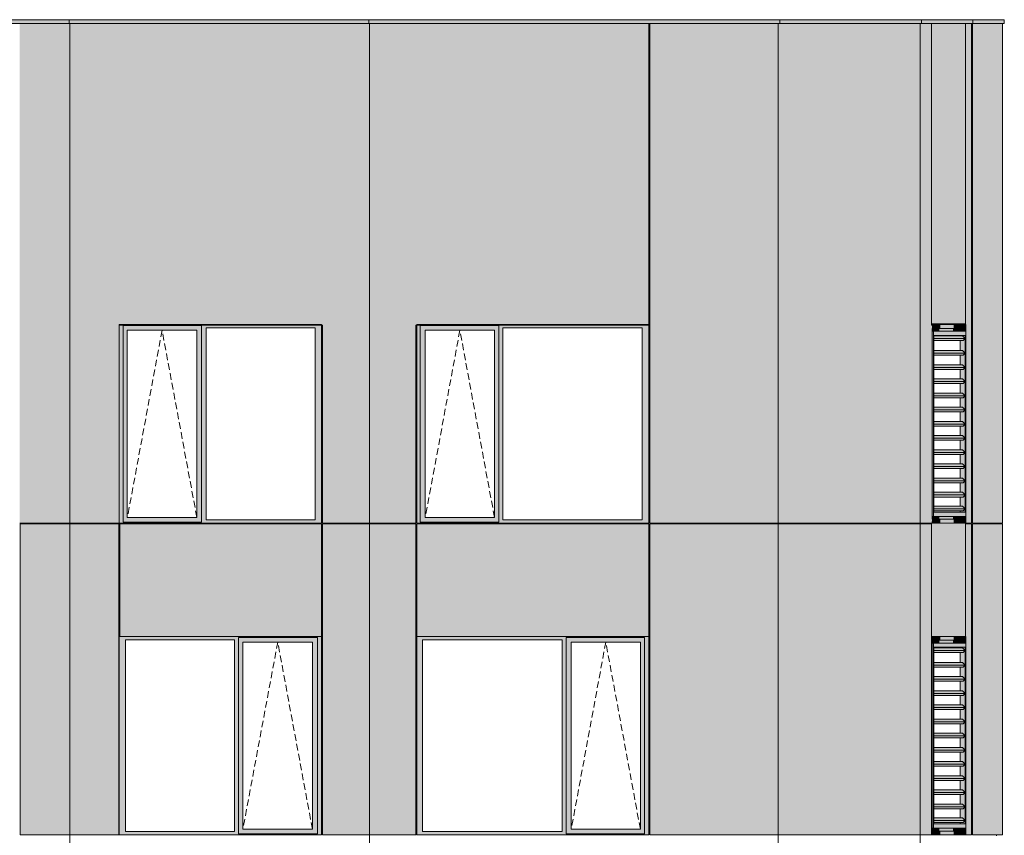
# Model space of a CAD drawing. Header units: millimetres. Extents: x -2957 to 755902, y -5565 to 302042.
# Tile 38 of 65: x 9567 to 19983, y 110093 to 118725. Entities that reach past the tile are written whole.
import ezdxf

# ---------------------------------------------------------------- set-up
doc = ezdxf.new("R2010")
doc.units = ezdxf.units.MM
doc.header["$MEASUREMENT"] = 0
doc.linetypes.add('OO_EOIAAY', pattern=[105.833361, 70.555568, -35.277793])
doc.layers.add('0_Ном._пера__1', color=7, linetype='Continuous', lineweight=0)
doc.layers.add('0_Ном._пера__120', color=7, linetype='Continuous', lineweight=0)
doc.layers.add('АР-Стены_внешние_.АР_Ном._пера__214', color=7, linetype='Continuous', lineweight=0, true_color=0xe2eaf1)

msp = doc.modelspace()

# ---------------------------------------------------------------- hatches: boundary and pattern name
at = {"layer": '0_Ном._пера__1', "linetype": 'Continuous', "lineweight": 0, "true_color": 0x000000}
for points in [[(10620.315, 115498.425), (10620.315, 115463.425), (10659.886, 115463.425), (10659.886, 115488.425), (11489.195, 115488.425), (11489.195, 115463.425), (11537.702, 115463.425), (12691.804, 115463.425), (12760.846, 115463.425), (12760.846, 115498.425)], [(10659.886, 115463.425), (10620.315, 115463.425), (10620.315, 113433.425), (10659.886, 113433.425)], [(11489.195, 115488.425), (10659.886, 115488.425), (10659.886, 115438.425), (10705.079, 115438.425), (11439.88, 115438.425), (11489.195, 115438.425)], [(10705.079, 115438.425), (10659.886, 115438.425), (10659.886, 113458.425), (10705.079, 113458.425)], [(11440.704, 115438.425), (11440.704, 113458.425), (11489.195, 113458.425), (11489.195, 115438.425)], [(11489.195, 115463.425), (11489.195, 113433.425), (11537.702, 113433.425), (11537.702, 115463.425)], [(12691.804, 115463.425), (12691.804, 113433.425), (12760.846, 113433.425), (12760.846, 115463.425)], [(16222.035, 115498.425), (13767.129, 115498.425), (13767.129, 115463.425), (13804.975, 115463.425), (13804.975, 115488.425), (14633.935, 115488.425), (14633.935, 115463.425), (14678.081, 115463.425), (16153.363, 115463.425), (16222.035, 115463.425)], [(13804.975, 115463.425), (13767.129, 115463.425), (13767.129, 113433.425), (13804.975, 113433.425)], [(13804.975, 115438.425), (13858.874, 115438.425), (14589.732, 115438.425), (14633.935, 115438.425), (14633.935, 115488.425), (13804.975, 115488.425)], [(13804.975, 115438.425), (13804.975, 113458.425), (13857.904, 113458.425), (13857.904, 115438.425)], [(14589.732, 113458.425), (14633.935, 113458.425), (14633.935, 115438.425), (14589.732, 115438.425)], [(14633.935, 113433.425), (14678.081, 113433.425), (14678.081, 115463.425), (14633.935, 115463.425)], [(16153.363, 113433.425), (16222.035, 113433.425), (16222.035, 115463.425), (16153.363, 115463.425)], [(19214.502, 115498.425), (19219.291, 115458.425), (19305.145, 115458.425), (19305.145, 115498.425)], [(19219.291, 115458.425), (19214.502, 115498.425), (19214.502, 113398.425), (19219.291, 113438.425)], [(19295.217, 115458.425), (19219.291, 115458.425), (19219.291, 115428.425), (19295.217, 115428.425)], [(19219.291, 115428.425), (19219.291, 113468.425), (19232.812, 113468.425), (19232.812, 115428.425)], [(19438.912, 115458.425), (19295.217, 115458.425), (19295.217, 115428.425), (19438.912, 115428.425)], [(19448.84, 115458.425), (19448.84, 115498.425), (19305.145, 115498.425), (19305.145, 115458.425)], [(19438.912, 115458.425), (19438.912, 115428.425), (19555.76, 115428.425), (19559.352, 115458.425)], [(19575.616, 115498.425), (19448.84, 115498.425), (19448.84, 115458.425), (19569.28, 115458.425)], [(19559.352, 115458.425), (19555.76, 115428.425), (19559.352, 115428.425)], [(19559.352, 115458.425), (19559.352, 115428.425), (19569.28, 115428.425), (19569.28, 115458.425)], [(19569.28, 115428.425), (19570.42, 115428.425), (19575.616, 115428.425), (19575.616, 115498.425), (19569.28, 115458.425)], [(19238.2, 115349.889), (19567.496, 115349.889), (19539.415, 115378.173), (19238.2, 115378.173)], [(19567.496, 115349.889), (19238.2, 115349.889), (19238.2, 115328.676), (19546.435, 115328.676)], [(19515.623, 113528.676), (19515.623, 113513.425), (19570.228, 113513.425), (19570.228, 115383.425), (19515.623, 115383.425), (19515.623, 115378.173), (19539.415, 115378.173), (19567.496, 115349.889), (19546.435, 115328.676), (19515.623, 115328.676), (19515.623, 115223.173), (19539.415, 115223.173), (19567.496, 115194.889), (19546.435, 115173.676), (19515.623, 115173.676), (19515.623, 115073.173), (19539.415, 115073.173), (19567.496, 115044.889), (19546.435, 115023.676), (19515.623, 115023.676), (19515.623, 114923.173), (19539.415, 114923.173), (19567.496, 114894.889), (19546.435, 114873.676), (19515.623, 114873.676), (19515.623, 114773.173), (19539.415, 114773.173), (19567.496, 114744.889), (19546.435, 114723.676), (19515.623, 114723.676), (19515.623, 114623.173), (19539.415, 114623.173), (19567.496, 114594.889), (19546.435, 114573.676), (19515.623, 114573.676), (19515.623, 114473.173), (19539.415, 114473.173), (19567.496, 114444.889), (19546.435, 114423.676), (19515.623, 114423.676), (19515.623, 114323.173), (19539.415, 114323.173), (19567.496, 114294.889), (19546.435, 114273.676), (19515.623, 114273.676), (19515.623, 114173.173), (19539.415, 114173.173), (19567.496, 114144.889), (19546.435, 114123.676), (19515.623, 114123.676), (19515.623, 114023.173), (19539.415, 114023.173), (19567.496, 113994.889), (19546.435, 113973.676), (19515.623, 113973.676), (19515.623, 113873.173), (19539.415, 113873.173), (19567.496, 113844.889), (19546.435, 113823.676), (19515.623, 113823.676), (19515.623, 113723.173), (19539.415, 113723.173), (19567.496, 113694.889), (19546.435, 113673.676), (19515.623, 113673.676), (19515.623, 113578.174), (19539.415, 113578.174), (19567.496, 113549.889), (19546.435, 113528.676)], [(19238.2, 115194.889), (19567.496, 115194.889), (19539.415, 115223.173), (19238.2, 115223.173)], [(19238.2, 115173.676), (19546.435, 115173.676), (19567.496, 115194.889), (19238.2, 115194.889)], [(19238.2, 115044.889), (19567.496, 115044.889), (19539.415, 115073.173), (19238.2, 115073.173)], [(19567.496, 115044.889), (19238.2, 115044.889), (19238.2, 115023.676), (19546.435, 115023.676)], [(19238.2, 114894.889), (19567.496, 114894.889), (19539.415, 114923.173), (19238.2, 114923.173)], [(19238.2, 114873.676), (19546.435, 114873.676), (19567.496, 114894.889), (19238.2, 114894.889)], [(19238.2, 114744.889), (19567.496, 114744.889), (19539.415, 114773.173), (19238.2, 114773.173)], [(19238.2, 114723.676), (19546.435, 114723.676), (19567.496, 114744.889), (19238.2, 114744.889)], [(19238.2, 114594.889), (19567.496, 114594.889), (19539.415, 114623.173), (19238.2, 114623.173)], [(19238.2, 114573.676), (19546.435, 114573.676), (19567.496, 114594.889), (19238.2, 114594.889)], [(19238.2, 114444.889), (19567.496, 114444.889), (19539.415, 114473.173), (19238.2, 114473.173)], [(19238.2, 114423.676), (19546.435, 114423.676), (19567.496, 114444.889), (19238.2, 114444.889)], [(19238.2, 114294.889), (19567.496, 114294.889), (19539.415, 114323.173), (19238.2, 114323.173)], [(19567.496, 114294.889), (19238.2, 114294.889), (19238.2, 114273.676), (19546.435, 114273.676)], [(19238.2, 114144.889), (19567.496, 114144.889), (19539.415, 114173.173), (19238.2, 114173.173)], [(19567.496, 114144.889), (19238.2, 114144.889), (19238.2, 114123.676), (19546.435, 114123.676)], [(19238.2, 113994.889), (19567.496, 113994.889), (19539.415, 114023.173), (19238.2, 114023.173)], [(19238.2, 113973.676), (19546.435, 113973.676), (19567.496, 113994.889), (19238.2, 113994.889)], [(19238.2, 113844.889), (19567.496, 113844.889), (19539.415, 113873.173), (19238.2, 113873.173)], [(19238.2, 113823.676), (19546.435, 113823.676), (19567.496, 113844.889), (19238.2, 113844.889)], [(19238.2, 113694.889), (19567.496, 113694.889), (19539.415, 113723.173), (19238.2, 113723.173)], [(19567.496, 113694.889), (19238.2, 113694.889), (19238.2, 113673.676), (19546.435, 113673.676)], [(19238.2, 113549.889), (19567.496, 113549.889), (19539.415, 113578.174), (19238.2, 113578.174)], [(19238.2, 113528.676), (19546.435, 113528.676), (19567.496, 113549.889), (19238.2, 113549.889)], [(10705.079, 113458.425), (10659.886, 113458.425), (10659.886, 113408.425), (11489.195, 113408.425), (11489.195, 113458.425), (11439.88, 113458.425)], [(13804.975, 113458.425), (13804.975, 113408.425), (14633.935, 113408.425), (14633.935, 113458.425), (14589.732, 113458.425), (13858.874, 113458.425)], [(19219.291, 113438.425), (19214.502, 113398.425), (19305.145, 113398.425), (19305.145, 113438.425)], [(19219.291, 113468.425), (19219.291, 113438.425), (19295.217, 113438.425), (19295.217, 113468.425)], [(19295.217, 113438.425), (19438.912, 113438.425), (19438.912, 113468.425), (19295.217, 113468.425)], [(19305.145, 113438.425), (19305.145, 113398.425), (19448.84, 113398.425), (19448.84, 113438.425)], [(19438.912, 113468.425), (19438.912, 113438.425), (19559.352, 113438.425), (19555.76, 113468.425)], [(19448.84, 113438.425), (19448.84, 113398.425), (19575.616, 113398.425), (19569.28, 113438.425)], [(19555.76, 113468.425), (19559.352, 113438.425), (19559.352, 113468.425)], [(19559.352, 113438.425), (19569.28, 113438.425), (19569.28, 113468.425), (19559.352, 113468.425)], [(19569.28, 113438.425), (19575.616, 113398.425), (19575.616, 113468.425), (19569.28, 113468.425)], [(10620.315, 113433.425), (10620.315, 113398.425), (12760.846, 113398.425), (12760.846, 113433.425), (12691.804, 113433.425), (11537.702, 113433.425), (11489.195, 113433.425), (11489.195, 113408.425), (10659.886, 113408.425), (10659.886, 113433.425)], [(13767.129, 113433.425), (13767.129, 113398.425), (16222.035, 113398.425), (16222.035, 113433.425), (16153.363, 113433.425), (14678.081, 113433.425), (14633.935, 113433.425), (14633.935, 113408.425), (13804.975, 113408.425), (13804.975, 113433.425)], [(10620.315, 112198.425), (10620.315, 112163.425), (10684.543, 112163.425), (11838.646, 112163.425), (11883.03, 112163.425), (11883.03, 112188.425), (12716.462, 112188.425), (12716.462, 112163.425), (12760.846, 112163.425), (12760.846, 112198.425)], [(11883.03, 112138.425), (11928.223, 112138.425), (12663.024, 112138.425), (12716.462, 112138.425), (12716.462, 112188.425), (11883.03, 112188.425)], [(13767.129, 112198.425), (13767.129, 112163.425), (13829.5, 112163.425), (15304.782, 112163.425), (15348.928, 112163.425), (15348.928, 112188.425), (16177.889, 112188.425), (16177.889, 112163.425), (16222.035, 112163.425), (16222.035, 112198.425)], [(15348.928, 112188.425), (15348.928, 112138.425), (15402.827, 112138.425), (16133.686, 112138.425), (16177.889, 112138.425), (16177.889, 112188.425)], [(19214.502, 112198.425), (19219.291, 112158.425), (19305.145, 112158.425), (19305.145, 112198.425)], [(19219.291, 112158.425), (19214.502, 112198.425), (19214.502, 110098.425), (19219.291, 110138.425)], [(19448.84, 112158.425), (19448.84, 112198.425), (19305.145, 112198.425), (19305.145, 112158.425)], [(19575.616, 112198.425), (19448.84, 112198.425), (19448.84, 112158.425), (19569.28, 112158.425)], [(19569.28, 112128.425), (19570.42, 112128.425), (19575.616, 112128.425), (19575.616, 112198.425), (19569.28, 112158.425)], [(10684.543, 112163.425), (10620.315, 112163.425), (10620.315, 110133.425), (10684.543, 110133.425)], [(11883.03, 112163.425), (11838.646, 112163.425), (11838.646, 110133.425), (11883.03, 110133.425)], [(11883.03, 112138.425), (11883.03, 110158.425), (11928.223, 110158.425), (11928.223, 112138.425)], [(12716.462, 112138.425), (12663.848, 112138.425), (12663.848, 110158.425), (12716.462, 110158.425)], [(12716.462, 110133.425), (12760.846, 110133.425), (12760.846, 112163.425), (12716.462, 112163.425)], [(13829.5, 112163.425), (13767.129, 112163.425), (13767.129, 110133.425), (13829.5, 110133.425)], [(15348.928, 112163.425), (15304.782, 112163.425), (15304.782, 110133.425), (15348.928, 110133.425)], [(15348.928, 110158.425), (15401.857, 110158.425), (15401.857, 112138.425), (15348.928, 112138.425)], [(16133.686, 112138.425), (16133.686, 110158.425), (16177.889, 110158.425), (16177.889, 112138.425)], [(16177.889, 110133.425), (16222.035, 110133.425), (16222.035, 112163.425), (16177.889, 112163.425)], [(19295.217, 112158.425), (19219.291, 112158.425), (19219.291, 112128.425), (19295.217, 112128.425)], [(19219.291, 112128.425), (19219.291, 110168.425), (19232.812, 110168.425), (19232.812, 112128.425)], [(19438.912, 112158.425), (19295.217, 112158.425), (19295.217, 112128.425), (19438.912, 112128.425)], [(19438.912, 112158.425), (19438.912, 112128.425), (19555.76, 112128.425), (19559.352, 112158.425)], [(19515.623, 110228.676), (19515.623, 110213.425), (19570.228, 110213.425), (19570.228, 112083.425), (19515.623, 112083.425), (19515.623, 112078.173), (19539.415, 112078.173), (19567.496, 112049.889), (19546.435, 112028.676), (19515.623, 112028.676), (19515.623, 111923.173), (19539.415, 111923.173), (19567.496, 111894.889), (19546.435, 111873.676), (19515.623, 111873.676), (19515.623, 111773.173), (19539.415, 111773.173), (19567.496, 111744.889), (19546.435, 111723.676), (19515.623, 111723.676), (19515.623, 111623.173), (19539.415, 111623.173), (19567.496, 111594.889), (19546.435, 111573.676), (19515.623, 111573.676), (19515.623, 111473.173), (19539.415, 111473.173), (19567.496, 111444.889), (19546.435, 111423.676), (19515.623, 111423.676), (19515.623, 111323.173), (19539.415, 111323.173), (19567.496, 111294.889), (19546.435, 111273.676), (19515.623, 111273.676), (19515.623, 111173.173), (19539.415, 111173.173), (19567.496, 111144.889), (19546.435, 111123.676), (19515.623, 111123.676), (19515.623, 111023.173), (19539.415, 111023.173), (19567.496, 110994.889), (19546.435, 110973.676), (19515.623, 110973.676), (19515.623, 110873.173), (19539.415, 110873.173), (19567.496, 110844.889), (19546.435, 110823.676), (19515.623, 110823.676), (19515.623, 110723.173), (19539.415, 110723.173), (19567.496, 110694.889), (19546.435, 110673.676), (19515.623, 110673.676), (19515.623, 110573.173), (19539.415, 110573.173), (19567.496, 110544.889), (19546.435, 110523.676), (19515.623, 110523.676), (19515.623, 110423.173), (19539.415, 110423.173), (19567.496, 110394.889), (19546.435, 110373.676), (19515.623, 110373.676), (19515.623, 110278.173), (19539.415, 110278.173), (19567.496, 110249.889), (19546.435, 110228.676)], [(19559.352, 112158.425), (19555.76, 112128.425), (19559.352, 112128.425)], [(19559.352, 112158.425), (19559.352, 112128.425), (19569.28, 112128.425), (19569.28, 112158.425)], [(19238.2, 112049.889), (19567.496, 112049.889), (19539.415, 112078.173), (19238.2, 112078.173)], [(19567.496, 112049.889), (19238.2, 112049.889), (19238.2, 112028.676), (19546.435, 112028.676)], [(19238.2, 111894.889), (19567.496, 111894.889), (19539.415, 111923.173), (19238.2, 111923.173)], [(19238.2, 111873.676), (19546.435, 111873.676), (19567.496, 111894.889), (19238.2, 111894.889)], [(19238.2, 111744.889), (19567.496, 111744.889), (19539.415, 111773.173), (19238.2, 111773.173)], [(19567.496, 111744.889), (19238.2, 111744.889), (19238.2, 111723.676), (19546.435, 111723.676)], [(19238.2, 111594.889), (19567.496, 111594.889), (19539.415, 111623.173), (19238.2, 111623.173)], [(19238.2, 111573.676), (19546.435, 111573.676), (19567.496, 111594.889), (19238.2, 111594.889)], [(19238.2, 111444.889), (19567.496, 111444.889), (19539.415, 111473.173), (19238.2, 111473.173)], [(19238.2, 111423.676), (19546.435, 111423.676), (19567.496, 111444.889), (19238.2, 111444.889)], [(19238.2, 111294.889), (19567.496, 111294.889), (19539.415, 111323.173), (19238.2, 111323.173)], [(19238.2, 111273.676), (19546.435, 111273.676), (19567.496, 111294.889), (19238.2, 111294.889)], [(19238.2, 111144.889), (19567.496, 111144.889), (19539.415, 111173.173), (19238.2, 111173.173)], [(19238.2, 111123.676), (19546.435, 111123.676), (19567.496, 111144.889), (19238.2, 111144.889)], [(19238.2, 110994.889), (19567.496, 110994.889), (19539.415, 111023.173), (19238.2, 111023.173)], [(19567.496, 110994.889), (19238.2, 110994.889), (19238.2, 110973.676), (19546.435, 110973.676)], [(19238.2, 110844.889), (19567.496, 110844.889), (19539.415, 110873.173), (19238.2, 110873.173)], [(19567.496, 110844.889), (19238.2, 110844.889), (19238.2, 110823.676), (19546.435, 110823.676)], [(19238.2, 110694.889), (19567.496, 110694.889), (19539.415, 110723.173), (19238.2, 110723.173)], [(19238.2, 110673.676), (19546.435, 110673.676), (19567.496, 110694.889), (19238.2, 110694.889)], [(19238.2, 110544.889), (19567.496, 110544.889), (19539.415, 110573.173), (19238.2, 110573.173)], [(19238.2, 110523.676), (19546.435, 110523.676), (19567.496, 110544.889), (19238.2, 110544.889)], [(19238.2, 110394.889), (19567.496, 110394.889), (19539.415, 110423.173), (19238.2, 110423.173)], [(19567.496, 110394.889), (19238.2, 110394.889), (19238.2, 110373.676), (19546.435, 110373.676)], [(19238.2, 110249.889), (19567.496, 110249.889), (19539.415, 110278.173), (19238.2, 110278.173)], [(19238.2, 110228.676), (19546.435, 110228.676), (19567.496, 110249.889), (19238.2, 110249.889)], [(10620.315, 110133.425), (10620.315, 110098.425), (12760.846, 110098.425), (12760.846, 110133.425), (12716.462, 110133.425), (12716.462, 110108.425), (11883.03, 110108.425), (11883.03, 110133.425), (11838.646, 110133.425), (10684.543, 110133.425)], [(11883.03, 110158.425), (11883.03, 110108.425), (12716.462, 110108.425), (12716.462, 110158.425), (12663.024, 110158.425), (11928.223, 110158.425)], [(13767.129, 110098.425), (16222.035, 110098.425), (16222.035, 110133.425), (16177.889, 110133.425), (16177.889, 110108.425), (15348.928, 110108.425), (15348.928, 110133.425), (15304.782, 110133.425), (13829.5, 110133.425), (13767.129, 110133.425)], [(15348.928, 110158.425), (15348.928, 110108.425), (16177.889, 110108.425), (16177.889, 110158.425), (16133.686, 110158.425), (15402.827, 110158.425)], [(19219.291, 110138.425), (19214.502, 110098.425), (19305.145, 110098.425), (19305.145, 110138.425)], [(19219.291, 110168.425), (19219.291, 110138.425), (19295.217, 110138.425), (19295.217, 110168.425)], [(19295.217, 110138.425), (19438.912, 110138.425), (19438.912, 110168.425), (19295.217, 110168.425)], [(19305.145, 110138.425), (19305.145, 110098.425), (19448.84, 110098.425), (19448.84, 110138.425)], [(19438.912, 110168.425), (19438.912, 110138.425), (19559.352, 110138.425), (19555.76, 110168.425)], [(19448.84, 110138.425), (19448.84, 110098.425), (19575.616, 110098.425), (19569.28, 110138.425)], [(19555.76, 110168.425), (19559.352, 110138.425), (19559.352, 110168.425)], [(19559.352, 110138.425), (19569.28, 110138.425), (19569.28, 110168.425), (19559.352, 110168.425)], [(19569.28, 110138.425), (19575.616, 110098.425), (19575.616, 110168.425), (19569.28, 110168.425)]]:
    msp.add_hatch(color=18, dxfattribs=at).paths.add_polyline_path(points)
h = msp.add_hatch(color=18, dxfattribs=at)
h.paths.add_polyline_path([(19232.812, 113468.425), (19575.616, 113468.425), (19575.616, 115428.425), (19232.812, 115428.425)])
h.paths.add_polyline_path([(19238.2, 113513.425), (19238.2, 115383.425), (19570.228, 115383.425), (19570.228, 113513.425)], flags=0)
h = msp.add_hatch(color=18, dxfattribs=at)
h.paths.add_polyline_path([(19232.812, 110168.425), (19575.616, 110168.425), (19575.616, 112128.425), (19232.812, 112128.425)])
h.paths.add_polyline_path([(19238.2, 110213.425), (19238.2, 112083.425), (19570.228, 112083.425), (19570.228, 110213.425)], flags=0)
at = {"layer": 'АР-Стены_внешние_.АР_Ном._пера__214', "linetype": 'Continuous', "lineweight": 0, "true_color": 0xe5e8eb}
for points in [[(7391.062, 118725), (7391.062, 118685), (10090.583, 118685), (10090.583, 118725)], [(9566.703, 113398.425), (10095.61, 113398.425), (10095.61, 118685), (9566.703, 118685)], [(10090.583, 118685), (13260.61, 118685), (13260.61, 118725), (10090.583, 118725)], [(10095.61, 118685), (10095.61, 113398.425), (10235.792, 113398.425), (10235.792, 118685)], [(10235.792, 118685), (10235.792, 113398.425), (10620.315, 113398.425), (10620.315, 118685)], [(10620.315, 115493.425), (12769.091, 115493.425), (12769.091, 118685), (10620.315, 118685)], [(12769.091, 113398.425), (13265.647, 113398.425), (13265.647, 118685), (12769.091, 118685)], [(17607.515, 118725), (13260.61, 118725), (13260.61, 118685), (17607.515, 118685)], [(13265.647, 118685), (13265.647, 113398.425), (13758.601, 113398.425), (13758.601, 118685)], [(16222.035, 118685), (13758.601, 118685), (13758.601, 115493.425), (16222.035, 115493.425)], [(16231.712, 115493.425), (16231.712, 113398.425), (17589.311, 113398.425), (17589.311, 118685), (16231.712, 118685)], [(17589.311, 113398.425), (19093.827, 113398.425), (19093.827, 118685), (17589.311, 118685)], [(19107.127, 118725), (17607.515, 118725), (17607.515, 118685), (19107.127, 118685)], [(19213.196, 118685), (19093.827, 118685), (19093.827, 113398.425), (19214.502, 113398.425), (19214.502, 115493.425), (19214.502, 115505), (19213.196, 115505)], [(19107.127, 118685), (19651.667, 118685), (19651.667, 118725), (19107.127, 118725)], [(19214.502, 115505), (19214.502, 118685), (19213.196, 118685), (19213.196, 115505)], [(19214.502, 115505), (19574.07, 115505), (19574.07, 118685), (19214.502, 118685)], [(19574.07, 118685), (19574.07, 115423.425), (19575.616, 115423.425), (19575.616, 113468.425), (19574.07, 113468.425), (19574.07, 113398.425), (19636.547, 113398.425), (19636.547, 118685)], [(19645.825, 118685), (19645.825, 113398.425), (19964.374, 113398.425), (19964.374, 118685)], [(19651.689, 118725), (19651.689, 118685), (19983.198, 118685), (19983.198, 118725)], [(10095.61, 110098.425), (10095.61, 113388.425), (9571.33, 113388.425), (9571.33, 110098.425)], [(10095.61, 110098.425), (10235.792, 110098.425), (10235.792, 113388.425), (10095.61, 113388.425)], [(10235.792, 110098.425), (10615.151, 110098.425), (10615.151, 113388.425), (10235.792, 113388.425)], [(10625.48, 113388.425), (10625.48, 112198.425), (12760.846, 112198.425), (12760.846, 113388.425)], [(12765.659, 113388.425), (12765.659, 110098.425), (13265.647, 110098.425), (13265.647, 113388.425)], [(13265.647, 113388.425), (13265.647, 110098.425), (13758.601, 110098.425), (13758.601, 113388.425)], [(13767.032, 113388.425), (13767.032, 112198.425), (16222.314, 112198.425), (16222.314, 113388.425)], [(16231.712, 113388.425), (16231.712, 110098.425), (17589.311, 110098.425), (17589.311, 113388.425)], [(19093.827, 113388.425), (17589.311, 113388.425), (17589.311, 110098.425), (19093.827, 110098.425)], [(19093.827, 110098.425), (19213.209, 110098.425), (19213.209, 112198.425), (19213.209, 113388.425), (19093.827, 113388.425)], [(19214.502, 113388.425), (19214.502, 112198.425), (19572.902, 112198.425), (19572.902, 113388.425)], [(19574.07, 110098.425), (19635.825, 110098.425), (19635.825, 113388.886), (19574.07, 113388.886), (19574.07, 112128.425), (19574.07, 110168.425)], [(19645.825, 113388.425), (19645.825, 110098.425), (19964.374, 110098.425), (19964.374, 113388.425)]]:
    msp.add_hatch(color=254, dxfattribs=at).paths.add_polyline_path(points)

# ---------------------------------------------------------------- linework, layer by layer
at = {"layer": '0_Ном._пера__1', "color": 7, "linetype": 'Continuous', "lineweight": 0}
for p, q in [((7391.062, 118725), (10090.583, 118725)), ((7391.062, 118685), (10090.583, 118685)), ((10090.583, 118725), (13260.61, 118725)), ((10090.583, 118685), (10090.583, 118725)), ((10090.583, 118685), (13260.61, 118685)), ((10095.61, 113398.425), (10095.61, 118685)), ((13260.61, 118725), (17607.515, 118725)), ((13260.61, 118685), (13260.61, 118725)), ((13260.61, 118685), (17607.515, 118685)), ((13265.647, 118685), (13265.647, 113398.425)), ((16222.035, 115493.425), (16222.035, 118685)), ((16231.712, 113398.425), (16231.712, 118685)), ((17589.311, 113398.425), (17589.311, 118685)), ((17607.515, 118725), (19107.127, 118725)), ((17607.515, 118685), (17607.515, 118725)), ((17607.515, 118685), (19107.127, 118685)), ((19093.827, 118685), (19093.827, 113398.425)), ((19107.127, 118725), (19651.667, 118725)), ((19107.127, 118685), (19107.127, 118725)), ((19107.127, 118685), (19651.667, 118685)), ((19214.502, 118685), (19214.502, 115505)), ((19574.07, 118685), (19574.07, 115505)), ((19636.547, 113398.425), (19636.547, 118685)), ((19645.825, 113433.425), (19645.825, 118685)), ((19651.667, 118685), (19651.667, 118725)), ((19651.689, 118685), (19651.667, 118685)), ((19651.689, 118725), (19983.198, 118725)), ((19651.689, 118685), (19651.689, 118725)), ((19651.689, 118685), (19983.198, 118685)), ((19964.374, 113398.425), (19964.374, 118685)), ((19983.198, 118685), (19983.198, 118725)), ((10620.315, 115498.425), (10620.315, 113398.425)), ((12760.846, 115498.425), (10620.315, 115498.425)), ((12769.091, 115493.425), (10620.315, 115493.425)), ((10659.886, 115488.425), (11489.195, 115488.425)), ((10659.886, 115463.425), (10659.886, 115488.425)), ((10659.886, 115463.425), (10659.886, 113433.425)), ((10705.079, 113458.425), (10705.079, 115438.425)), ((10705.079, 115438.425), (10705.903, 115438.425)), ((11440.704, 115438.425), (10705.903, 115438.425)), ((11440.704, 113458.425), (11440.704, 115438.425)), ((11489.195, 115438.425), (11489.195, 115488.425)), ((11489.195, 113458.425), (11489.195, 115438.425)), ((11537.702, 113433.425), (11537.702, 115463.425)), ((11537.702, 115463.425), (12691.804, 115463.425)), ((12691.804, 115463.425), (12691.804, 113433.425)), ((12760.846, 113433.425), (12760.846, 115498.425)), ((12769.091, 113398.425), (12769.091, 115493.425)), ((13758.601, 113398.425), (13758.601, 115493.425)), ((16222.035, 115493.425), (13758.601, 115493.425)), ((16222.035, 115498.425), (13767.129, 115498.425)), ((13767.129, 115498.425), (13767.129, 113398.425)), ((13804.975, 115488.425), (14633.935, 115488.425)), ((13804.975, 115463.425), (13804.975, 115488.425)), ((13804.975, 115463.425), (13804.975, 113408.425)), ((14588.763, 115438.425), (13857.904, 115438.425)), ((13857.904, 115438.425), (13857.904, 113458.425)), ((14588.763, 115438.425), (14589.732, 115438.425)), ((14589.732, 115438.425), (14589.732, 113458.425)), ((14633.935, 115488.425), (14633.935, 115463.425)), ((14633.935, 115463.425), (14633.935, 113433.425)), ((14678.081, 113433.425), (14678.081, 115463.425)), ((14678.081, 115463.425), (16153.363, 115463.425)), ((16153.363, 115463.425), (16153.363, 113433.425)), ((16222.035, 115463.425), (16222.035, 115498.425)), ((16222.035, 113433.425), (16222.035, 115463.425)), ((19214.502, 115505), (19213.196, 115505)), ((19214.502, 115505), (19574.07, 115505)), ((19214.502, 115505), (19214.502, 115493.425)), ((19215.794, 115498.425), (19572.902, 115498.425)), ((19215.794, 115498.425), (19305.145, 115498.425)), ((19305.145, 115458.425), (19219.291, 115458.425)), ((19219.291, 115458.425), (19219.291, 113438.425)), ((19219.291, 115428.425), (19232.812, 115428.425)), ((19232.812, 113468.425), (19232.812, 115428.425)), ((19232.812, 115428.425), (19575.616, 115428.425)), ((19438.912, 115428.425), (19295.217, 115428.425)), ((19305.145, 115498.425), (19448.84, 115498.425)), ((19448.84, 115458.425), (19305.145, 115458.425)), ((19555.76, 115428.425), (19438.912, 115428.425)), ((19448.84, 115498.425), (19575.616, 115498.425)), ((19569.28, 115458.425), (19448.84, 115458.425)), ((19559.352, 115428.425), (19559.352, 115458.425)), ((19569.28, 115428.425), (19569.28, 115458.425)), ((19574.07, 115505), (19574.07, 115493.425)), ((19575.616, 115498.425), (19575.616, 115428.425)), ((19575.616, 115428.425), (19575.616, 113398.425)), ((19238.2, 113513.425), (19238.2, 115383.425)), ((19238.2, 115383.425), (19570.228, 115383.425)), ((19539.415, 115378.173), (19238.2, 115378.173)), ((19567.496, 115349.889), (19238.2, 115349.889)), ((19546.435, 115328.676), (19238.2, 115328.676)), ((19515.623, 115383.425), (19515.623, 115378.173)), ((19515.623, 115328.676), (19515.623, 115223.173)), ((19567.496, 115349.889), (19539.415, 115378.173)), ((19546.435, 115328.676), (19567.496, 115349.889)), ((19570.228, 115383.425), (19570.228, 113513.425)), ((19539.415, 115223.173), (19238.2, 115223.173)), ((19567.496, 115194.889), (19539.415, 115223.173)), ((19567.496, 115194.889), (19238.2, 115194.889)), ((19546.435, 115173.676), (19238.2, 115173.676)), ((19515.623, 115173.676), (19515.623, 115073.173)), ((19546.435, 115173.676), (19567.496, 115194.889)), ((19539.415, 115073.173), (19238.2, 115073.173)), ((19567.496, 115044.889), (19238.2, 115044.889)), ((19546.435, 115023.676), (19238.2, 115023.676)), ((19515.623, 115023.676), (19515.623, 114923.173)), ((19567.496, 115044.889), (19539.415, 115073.173)), ((19546.435, 115023.676), (19567.496, 115044.889)), ((19539.415, 114923.173), (19238.2, 114923.173)), ((19567.496, 114894.889), (19238.2, 114894.889)), ((19567.496, 114894.889), (19539.415, 114923.173)), ((19546.435, 114873.676), (19567.496, 114894.889)), ((19546.435, 114873.676), (19238.2, 114873.676)), ((19515.623, 114873.676), (19515.623, 114773.173)), ((19539.415, 114773.173), (19238.2, 114773.173)), ((19567.496, 114744.889), (19238.2, 114744.889)), ((19546.435, 114723.676), (19238.2, 114723.676)), ((19515.623, 114723.676), (19515.623, 114623.173)), ((19567.496, 114744.889), (19539.415, 114773.173)), ((19546.435, 114723.676), (19567.496, 114744.889)), ((19539.415, 114623.173), (19238.2, 114623.173)), ((19567.496, 114594.889), (19238.2, 114594.889)), ((19567.496, 114594.889), (19539.415, 114623.173)), ((19546.435, 114573.676), (19567.496, 114594.889)), ((19546.435, 114573.676), (19238.2, 114573.676)), ((19515.623, 114573.676), (19515.623, 114473.173)), ((19539.415, 114473.173), (19238.2, 114473.173)), ((19567.496, 114444.889), (19238.2, 114444.889)), ((19546.435, 114423.676), (19238.2, 114423.676)), ((19515.623, 114423.676), (19515.623, 114323.173)), ((19567.496, 114444.889), (19539.415, 114473.173)), ((19546.435, 114423.676), (19567.496, 114444.889)), ((19539.415, 114323.173), (19238.2, 114323.173)), ((19567.496, 114294.889), (19238.2, 114294.889)), ((19546.435, 114273.676), (19238.2, 114273.676)), ((19515.623, 114273.676), (19515.623, 114173.173)), ((19567.496, 114294.889), (19539.415, 114323.173)), ((19546.435, 114273.676), (19567.496, 114294.889)), ((19539.415, 114173.173), (19238.2, 114173.173)), ((19567.496, 114144.889), (19539.415, 114173.173)), ((19567.496, 114144.889), (19238.2, 114144.889)), ((19546.435, 114123.676), (19238.2, 114123.676)), ((19515.623, 114123.676), (19515.623, 114023.173)), ((19546.435, 114123.676), (19567.496, 114144.889)), ((19539.415, 114023.173), (19238.2, 114023.173)), ((19567.496, 113994.889), (19238.2, 113994.889)), ((19546.435, 113973.676), (19238.2, 113973.676)), ((19515.623, 113973.676), (19515.623, 113873.173)), ((19567.496, 113994.889), (19539.415, 114023.173)), ((19546.435, 113973.676), (19567.496, 113994.889)), ((19539.415, 113873.173), (19238.2, 113873.173)), ((19567.496, 113844.889), (19539.415, 113873.173)), ((19567.496, 113844.889), (19238.2, 113844.889)), ((19546.435, 113823.676), (19238.2, 113823.676)), ((19515.623, 113823.676), (19515.623, 113723.173)), ((19546.435, 113823.676), (19567.496, 113844.889)), ((19539.415, 113723.173), (19238.2, 113723.173)), ((19567.496, 113694.889), (19238.2, 113694.889)), ((19546.435, 113673.676), (19238.2, 113673.676)), ((19515.623, 113673.676), (19515.623, 113578.174)), ((19567.496, 113694.889), (19539.415, 113723.173)), ((19546.435, 113673.676), (19567.496, 113694.889)), ((19539.415, 113578.174), (19238.2, 113578.174)), ((19567.496, 113549.889), (19238.2, 113549.889)), ((19567.496, 113549.889), (19539.415, 113578.174)), ((19546.435, 113528.676), (19567.496, 113549.889)), ((10705.903, 113458.425), (10705.079, 113458.425)), ((10705.903, 113458.425), (11440.704, 113458.425)), ((11489.195, 113408.425), (11489.195, 113458.425)), ((13857.904, 113458.425), (14588.763, 113458.425)), ((14589.732, 113458.425), (14588.763, 113458.425)), ((19219.291, 113468.425), (19232.812, 113468.425)), ((19219.291, 113438.425), (19305.145, 113438.425)), ((19575.616, 113468.425), (19232.812, 113468.425)), ((19546.435, 113528.676), (19238.2, 113528.676)), ((19570.228, 113513.425), (19238.2, 113513.425)), ((19305.145, 113438.425), (19448.84, 113438.425)), ((19448.84, 113438.425), (19569.28, 113438.425)), ((19515.623, 113528.676), (19515.623, 113513.425)), ((19559.352, 113438.425), (19559.352, 113468.425)), ((19569.28, 113438.425), (19569.28, 113468.425)), ((10095.61, 113398.425), (9566.703, 113398.425)), ((10095.61, 113388.425), (9566.703, 113388.425)), ((9571.33, 113398.425), (9571.33, 112198.425)), ((10091.512, 113388.425), (10091.512, 113398.425)), ((10235.792, 113398.425), (10095.61, 113398.425)), ((10095.61, 113388.425), (10235.792, 113388.425)), ((10095.61, 108908.425), (10095.61, 113388.425)), ((10620.315, 113398.425), (10235.792, 113398.425)), ((10620.315, 113388.425), (10235.792, 113388.425)), ((10615.151, 110098.425), (10615.151, 113388.425)), ((10617.235, 113398.425), (10617.235, 113388.425)), ((10620.315, 113398.425), (12760.846, 113398.425)), ((12760.846, 113388.425), (10620.315, 113388.425)), ((10625.48, 112198.425), (10625.48, 113398.425)), ((10659.886, 113433.425), (10659.886, 113408.425)), ((11489.195, 113408.425), (10659.886, 113408.425)), ((12691.804, 113433.425), (11537.702, 113433.425)), ((12760.846, 113398.425), (12760.846, 113433.425)), ((12760.846, 113388.425), (12760.846, 112198.425)), ((13265.647, 113398.425), (12769.091, 113398.425)), ((13265.647, 113388.425), (12769.091, 113388.425)), ((12770.846, 110098.425), (12770.846, 113388.425)), ((13758.601, 113398.425), (13265.647, 113398.425)), ((13265.647, 113398.425), (13265.647, 113388.425)), ((13758.601, 113388.425), (13265.647, 113388.425)), ((13265.647, 113388.425), (13265.647, 108908.425)), ((13758.601, 110098.425), (13758.601, 113388.425)), ((13767.129, 113398.425), (16222.035, 113398.425)), ((13767.129, 112198.425), (13767.129, 113388.425)), ((13767.129, 113388.425), (16222.314, 113388.425)), ((14633.935, 113408.425), (13804.975, 113408.425)), ((14633.935, 113433.425), (14633.935, 113408.425)), ((16153.363, 113433.425), (14678.081, 113433.425)), ((16222.035, 113398.425), (16222.035, 113433.425)), ((16222.314, 112198.425), (16222.314, 113388.425)), ((17589.311, 113398.425), (16231.712, 113398.425)), ((17589.311, 113388.425), (16231.712, 113388.425)), ((16231.712, 110098.425), (16231.712, 113388.425)), ((17589.311, 113398.425), (17589.311, 113388.425)), ((17589.311, 113398.425), (19214.502, 113398.425)), ((17589.311, 106798.425), (17589.311, 113388.425)), ((17589.311, 113388.425), (19213.209, 113388.425)), ((19093.827, 113388.425), (19093.827, 108898.425)), ((19213.209, 113388.425), (19213.209, 110098.425)), ((19305.145, 113398.425), (19214.502, 113398.425)), ((19214.502, 113388.886), (19214.502, 112198.425)), ((19215.794, 113398.425), (19572.902, 113398.425)), ((19448.84, 113398.425), (19305.145, 113398.425)), ((19573.047, 113398.425), (19448.84, 113398.425)), ((19572.902, 113388.425), (19635.825, 113388.425)), ((19572.902, 113388.425), (19572.902, 112198.425)), ((19574.07, 113398.425), (19636.547, 113398.425)), ((19574.07, 113388.425), (19574.07, 112198.424)), ((19635.825, 110098.425), (19635.825, 113388.425)), ((19645.825, 113398.425), (19645.825, 113433.425)), ((19964.374, 113398.425), (19645.825, 113398.425)), ((19964.374, 113388.425), (19645.825, 113388.425)), ((19645.825, 112198.425), (19645.825, 113388.425)), ((19901.22, 113398.425), (19901.22, 113388.425)), ((19964.374, 110098.425), (19964.374, 113388.425)), ((9571.33, 112198.425), (9571.33, 110098.425)), ((10620.315, 110098.425), (10620.315, 112198.425)), ((10625.48, 112198.425), (12760.846, 112198.425)), ((12716.462, 112188.425), (11883.03, 112188.425)), ((11883.03, 112188.425), (11883.03, 112163.425)), ((12716.462, 112163.425), (12716.462, 112188.425)), ((12760.846, 112198.425), (12760.846, 110133.425)), ((13767.129, 112198.425), (16222.035, 112198.425)), ((13767.129, 112198.425), (13767.129, 110098.425)), ((16177.889, 112188.425), (15348.928, 112188.425)), ((15348.928, 112188.425), (15348.928, 112163.425)), ((16177.889, 112163.425), (16177.889, 112188.425)), ((16222.035, 112198.425), (16222.035, 112163.425)), ((16231.712, 112198.425), (16222.314, 112198.425)), ((19215.794, 112198.425), (19572.902, 112198.425)), ((19215.794, 112198.425), (19305.145, 112198.425)), ((19305.145, 112198.425), (19448.84, 112198.425)), ((19448.84, 112198.425), (19575.616, 112198.425)), ((19575.616, 112198.425), (19575.616, 112128.425)), ((19645.825, 112163.425), (19645.825, 112198.425)), ((10684.543, 112163.425), (10684.543, 110133.425)), ((11838.646, 112163.425), (10684.543, 112163.425)), ((11838.646, 110133.425), (11838.646, 112163.425)), ((11883.03, 112163.425), (11883.03, 110133.425)), ((11928.223, 112138.425), (11928.223, 110158.425)), ((11929.047, 112138.425), (11928.223, 112138.425)), ((11929.047, 112138.425), (12663.848, 112138.425)), ((12663.848, 112138.425), (12663.848, 110158.425)), ((12716.462, 112163.425), (12716.462, 110133.425)), ((13829.5, 112163.425), (13829.5, 110133.425)), ((15304.782, 112163.425), (13829.5, 112163.425)), ((15304.782, 110133.425), (15304.782, 112163.425)), ((15348.928, 112163.425), (15348.928, 110133.425)), ((15401.857, 110158.425), (15401.857, 112138.425)), ((15401.857, 112138.425), (16132.716, 112138.425)), ((16133.686, 112138.425), (16132.716, 112138.425)), ((16133.686, 110158.425), (16133.686, 112138.425)), ((16177.889, 112163.425), (16177.889, 110133.425)), ((16222.035, 112163.425), (16222.035, 110133.425)), ((19305.145, 112158.425), (19219.291, 112158.425)), ((19219.291, 112158.425), (19219.291, 110138.425)), ((19219.291, 112128.425), (19232.812, 112128.425)), ((19232.812, 110168.425), (19232.812, 112128.425)), ((19232.812, 112128.425), (19575.616, 112128.425)), ((19238.2, 110213.425), (19238.2, 112083.425)), ((19238.2, 112083.425), (19570.228, 112083.425)), ((19438.912, 112128.425), (19295.217, 112128.425)), ((19448.84, 112158.425), (19305.145, 112158.425)), ((19555.76, 112128.425), (19438.912, 112128.425)), ((19569.28, 112158.425), (19448.84, 112158.425)), ((19515.623, 112083.425), (19515.623, 112078.173)), ((19559.352, 112128.425), (19559.352, 112158.425)), ((19569.28, 112128.425), (19569.28, 112158.425)), ((19570.228, 112083.425), (19570.228, 110213.425)), ((19575.616, 112128.425), (19575.616, 110098.425)), ((19645.825, 110133.425), (19645.825, 112163.425)), ((19539.415, 112078.173), (19238.2, 112078.173)), ((19567.496, 112049.889), (19238.2, 112049.889)), ((19546.435, 112028.676), (19238.2, 112028.676)), ((19515.623, 112028.676), (19515.623, 111923.173)), ((19567.496, 112049.889), (19539.415, 112078.173)), ((19546.435, 112028.676), (19567.496, 112049.889)), ((19539.415, 111923.173), (19238.2, 111923.173)), ((19567.496, 111894.889), (19238.2, 111894.889)), ((19546.435, 111873.676), (19238.2, 111873.676)), ((19515.623, 111873.676), (19515.623, 111773.173)), ((19567.496, 111894.889), (19539.415, 111923.173)), ((19546.435, 111873.676), (19567.496, 111894.889)), ((19539.415, 111773.173), (19238.2, 111773.173)), ((19567.496, 111744.889), (19539.415, 111773.173)), ((19567.496, 111744.889), (19238.2, 111744.889)), ((19546.435, 111723.676), (19238.2, 111723.676)), ((19515.623, 111723.676), (19515.623, 111623.173)), ((19546.435, 111723.676), (19567.496, 111744.889)), ((19539.415, 111623.173), (19238.2, 111623.173)), ((19567.496, 111594.889), (19238.2, 111594.889)), ((19546.435, 111573.676), (19238.2, 111573.676)), ((19515.623, 111573.676), (19515.623, 111473.173)), ((19567.496, 111594.889), (19539.415, 111623.173)), ((19546.435, 111573.676), (19567.496, 111594.889)), ((19539.415, 111473.173), (19238.2, 111473.173)), ((19567.496, 111444.889), (19539.415, 111473.173)), ((19567.496, 111444.889), (19238.2, 111444.889)), ((19546.435, 111423.676), (19238.2, 111423.676)), ((19515.623, 111423.676), (19515.623, 111323.173)), ((19546.435, 111423.676), (19567.496, 111444.889)), ((19539.415, 111323.173), (19238.2, 111323.173)), ((19567.496, 111294.889), (19238.2, 111294.889)), ((19546.435, 111273.676), (19238.2, 111273.676)), ((19515.623, 111273.676), (19515.623, 111173.173)), ((19567.496, 111294.889), (19539.415, 111323.173)), ((19546.435, 111273.676), (19567.496, 111294.889)), ((19539.415, 111173.173), (19238.2, 111173.173)), ((19567.496, 111144.889), (19238.2, 111144.889)), ((19567.496, 111144.889), (19539.415, 111173.173)), ((19546.435, 111123.676), (19567.496, 111144.889)), ((19546.435, 111123.676), (19238.2, 111123.676)), ((19515.623, 111123.676), (19515.623, 111023.173)), ((19539.415, 111023.173), (19238.2, 111023.173)), ((19567.496, 110994.889), (19238.2, 110994.889)), ((19546.435, 110973.676), (19238.2, 110973.676)), ((19515.623, 110973.676), (19515.623, 110873.173)), ((19567.496, 110994.889), (19539.415, 111023.173)), ((19546.435, 110973.676), (19567.496, 110994.889)), ((19539.415, 110873.173), (19238.2, 110873.173)), ((19567.496, 110844.889), (19238.2, 110844.889)), ((19567.496, 110844.889), (19539.415, 110873.173)), ((19546.435, 110823.676), (19567.496, 110844.889)), ((19546.435, 110823.676), (19238.2, 110823.676)), ((19515.623, 110823.676), (19515.623, 110723.173)), ((19539.415, 110723.173), (19238.2, 110723.173)), ((19567.496, 110694.889), (19238.2, 110694.889)), ((19546.435, 110673.676), (19238.2, 110673.676)), ((19515.623, 110673.676), (19515.623, 110573.173)), ((19567.496, 110694.889), (19539.415, 110723.173)), ((19546.435, 110673.676), (19567.496, 110694.889)), ((19539.415, 110573.173), (19238.2, 110573.173)), ((19567.496, 110544.889), (19238.2, 110544.889)), ((19546.435, 110523.676), (19238.2, 110523.676)), ((19515.623, 110523.676), (19515.623, 110423.173)), ((19567.496, 110544.889), (19539.415, 110573.173)), ((19546.435, 110523.676), (19567.496, 110544.889)), ((19539.415, 110423.173), (19238.2, 110423.173)), ((19567.496, 110394.889), (19539.415, 110423.173)), ((19567.496, 110394.889), (19238.2, 110394.889)), ((19546.435, 110373.676), (19238.2, 110373.676)), ((19515.623, 110373.676), (19515.623, 110278.173)), ((19546.435, 110373.676), (19567.496, 110394.889)), ((19539.415, 110278.173), (19238.2, 110278.173)), ((19567.496, 110249.889), (19238.2, 110249.889)), ((19546.435, 110228.676), (19238.2, 110228.676)), ((19570.228, 110213.425), (19238.2, 110213.425)), ((19515.623, 110228.676), (19515.623, 110213.425)), ((19567.496, 110249.889), (19539.415, 110278.173)), ((19546.435, 110228.676), (19567.496, 110249.889)), ((10684.543, 110133.425), (11838.646, 110133.425)), ((11883.03, 110133.425), (11883.03, 110108.425)), ((11883.03, 110108.425), (12716.462, 110108.425)), ((11928.223, 110158.425), (11929.047, 110158.425)), ((12663.848, 110158.425), (11929.047, 110158.425)), ((12716.462, 110133.425), (12716.462, 110108.425)), ((12760.846, 110133.425), (12760.846, 110098.425)), ((13829.5, 110133.425), (15304.782, 110133.425)), ((15348.928, 110133.425), (15348.928, 110108.425)), ((15348.928, 110108.425), (16177.889, 110108.425)), ((16132.716, 110158.425), (15401.857, 110158.425)), ((16132.716, 110158.425), (16133.686, 110158.425)), ((16177.889, 110133.425), (16177.889, 110108.425)), ((16222.035, 110133.425), (16222.035, 110098.425)), ((19219.291, 110168.425), (19232.812, 110168.425)), ((19219.291, 110138.425), (19305.145, 110138.425)), ((19575.616, 110168.425), (19232.812, 110168.425)), ((19305.145, 110138.425), (19448.84, 110138.425)), ((19448.84, 110138.425), (19569.28, 110138.425)), ((19559.352, 110138.425), (19559.352, 110168.425)), ((19569.28, 110138.425), (19569.28, 110168.425)), ((19645.825, 110098.425), (19645.825, 110133.425)), ((9571.33, 110098.425), (10615.151, 110098.425)), ((12760.846, 110098.425), (10620.315, 110098.425)), ((12770.846, 110098.425), (13762.122, 110098.425)), ((16222.035, 110098.425), (13767.129, 110098.425)), ((19214.502, 110098.425), (16231.712, 110098.425)), ((19305.145, 110098.425), (19214.502, 110098.425)), ((19215.794, 110098.425), (19572.902, 110098.425)), ((19448.84, 110098.425), (19305.145, 110098.425)), ((19573.047, 110098.425), (19448.84, 110098.425)), ((19635.825, 110098.425), (19574.07, 110098.425)), ((19964.374, 110098.425), (19645.825, 110098.425)), ((19901.22, 110098.425), (19901.22, 110088.425))]:
    msp.add_line(p, q, dxfattribs=at)
at = {"layer": '0_Ном._пера__120', "color": 7, "linetype": 'OO_EOIAAY', "lineweight": 0}
for p, q in [((11073.304, 115438.425), (10705.903, 113458.425)), ((11440.704, 113458.425), (11073.304, 115438.425)), ((14223.332, 115438.425), (13857.904, 113458.425)), ((14589.732, 113458.425), (14223.332, 115438.425)), ((12296.448, 112138.425), (11928.223, 110158.425)), ((12663.848, 110158.425), (12296.448, 112138.425)), ((15767.287, 112138.425), (15401.857, 110158.425)), ((16132.716, 110158.425), (15767.287, 112138.425))]:
    msp.add_line(p, q, dxfattribs=at)

doc.saveas('drawing.dxf')
